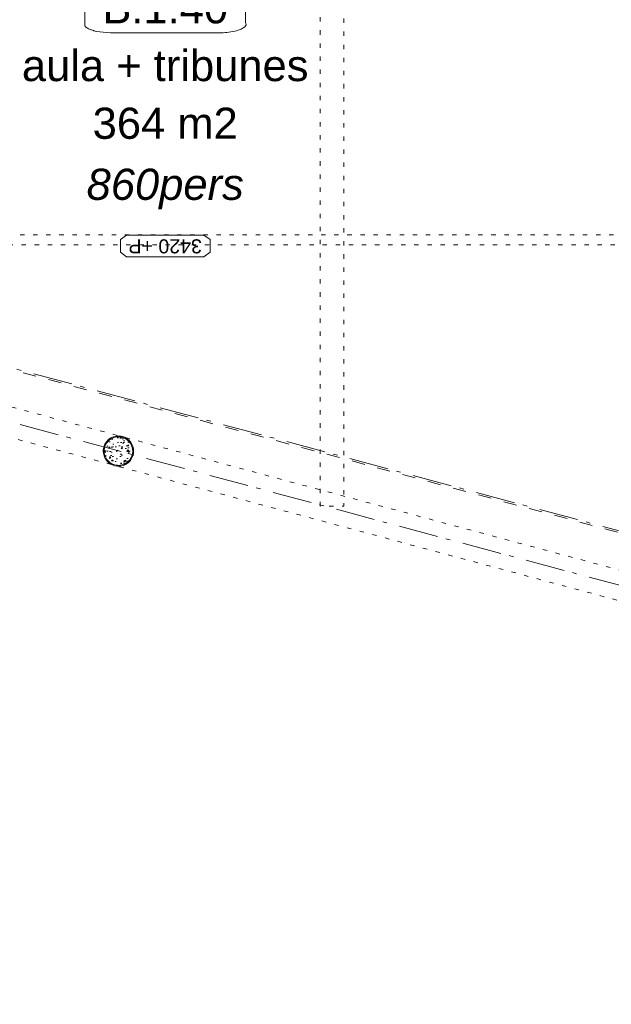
# Model space of a CAD drawing. Header units: millimetres. Extents: x -62314 to 79800, y -34032 to 28340.
# Tile 118 of 256: x 58100 to 62882, y -14054 to -6102. Entities that reach past the tile are written whole.
import ezdxf
from ezdxf.enums import TextEntityAlignment as Align

# ---------------------------------------------------------------- set-up
doc = ezdxf.new("R2010")
doc.units = ezdxf.units.MM
doc.header["$LTSCALE"] = 508
doc.header["$PDMODE"] = 1
doc.header["$PDSIZE"] = -2
for name, pattern in [('Dash Style-1', [0.41664, 0.20828, -0.20836]), ('Dash Style-5', [0.20828000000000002, 0.069425, -0.138855]), ('Dash Style-6', [1.0416400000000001, 0.625, -0.20828, 0.06943000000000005, -0.13893])]:
    doc.linetypes.add(name, pattern=pattern)
for name, color, linetype, lineweight in [('(00) tekening-aanzicht grijs', 8, 'Continuous', 0), ('(00) tekening-stramien-algemeen', 7, 'Dash Style-6', 0), ('(00) tekst-ruimtenummer-algemeen', 8, 'Continuous', 0), ('(00) tekst-ruimtenummer-gradering', 8, 'Continuous', 0), ('(28) hoofddraagconstructie-bovenliggend', 1, 'Dash Style-5', 0), ('(__) constructies_materialen-q beton', 6, 'Continuous', 0), ('(__) constructies_materialen-Xh2 staalproducten', 1, 'Continuous', 0), ('None', 7, 'Continuous', 0)]:
    doc.layers.add(name, color=color, linetype=linetype, lineweight=lineweight)
doc.styles.add('Arial', font='Arial')
doc.styles.add('Arial Italic (italic)', font='Arial Italic')

# ---------------------------------------------------------------- blocks, each defined once
blk = doc.blocks.new('(00)-1-ruimtenummer-200')
at = {"layer": '(00) tekst-ruimtenummer-algemeen', "color": 17, "lineweight": 0, "transparency": 33554687}
blk.add_open_spline([(433.3333333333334, 617.9722222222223), (491.3889916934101, 617.9722222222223), (591.9443416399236, 600.3272716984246), (650, 569.7653208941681), (650, 420.4166666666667), (650, 271.0680124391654), (591.9443416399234, 240.5060616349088), (491.3889916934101, 222.8611111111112), (-1.387778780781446e-13, 222.8611111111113), (-491.3889916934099, 222.8611111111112), (-591.9443416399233, 240.5060616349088), (-650, 271.0680124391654), (-650, 420.4166666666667), (-650.0000000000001, 569.765320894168), (-591.9443416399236, 600.3272716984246), (-491.3889916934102, 617.9722222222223), (-14.5139145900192, 617.9722222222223), (433.3333333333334, 617.9722222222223)], degree=2, knots=[0, 0, 0, 0.01329560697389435, 0.02659121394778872, 0.03988682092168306, 0.2516619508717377, 0.2649575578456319, 0.2782531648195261, 0.2915487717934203, 0.5033239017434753, 0.5166195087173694, 0.5299151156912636, 0.5432107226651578, 0.7549858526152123, 0.7682814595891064, 0.7815770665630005, 0.7948726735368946, 1, 1, 1], dxfattribs=at)
at = {"layer": 'None', "color": 7, "linetype": 'Continuous', "lineweight": 0}
blk.add_point((0, 0), dxfattribs=at)
at = {"layer": '(00) tekst-ruimtenummer-algemeen', "color": 17, "transparency": 33554687, "style": 'Arial'}
for tag, p in [('nummer', (0, 222.8611111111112)), ('naam', (0, -243.4166666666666)), ('oppervlak', (0, -709.6944444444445))]:
    blk.add_attdef(tag, text='', height=251.7216435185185, dxfattribs=at).set_placement(p, align=Align.BOTTOM_CENTER)
at = {"layer": '(00) tekst-ruimtenummer-gradering', "color": 17, "transparency": 33554687, "style": 'Arial Italic (italic)'}
blk.add_attdef('personen', text='', height=251.7216435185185, dxfattribs=at).set_placement((0, -875.472800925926), align=Align.TOP_CENTER)
at = {"layer": 'None', "color": 0, "flags": 1}
blk.add_attdef('klasse', (-1353.233506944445, -1667.782291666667), '', height=251.7216435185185, dxfattribs=at)
blk = doc.blocks.new('00 peil_pg_200')
at = {"layer": 'None', "color": 17, "lineweight": 0, "transparency": 33554687, "flags": 128}
blk.add_lwpolyline([(-313.0681818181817, 83.71875), (-362.4999999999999, 46.21875), (-362.4999999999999, -53.78125000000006), (-313.0681818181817, -91.28125), (313.0681818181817, -91.28125), (362.5000000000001, -53.78125000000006), (362.5000000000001, 46.21875), (313.0681818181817, 83.71875)], close=True, dxfattribs=at)
at = {"layer": 'None', "color": 17, "style": 'Arial'}
blk.add_attdef('peil', text='', height=113.2747395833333, dxfattribs=at).set_placement((0, 0), align=Align.MIDDLE_CENTER)
at = {"layer": 'None', "color": 0, "flags": 1}
blk.add_attdef('opmerking', (-362.4999999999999, -295.17578125), '', height=113.2747395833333, dxfattribs=at)
blk = doc.blocks.new('kolom 244.5x6.3-staal-beton')
at = {"layer": '(__) constructies_materialen-q beton', "linetype": 'Continuous', "lineweight": 0, "transparency": 33554687}
h = blk.add_hatch(dxfattribs=at)
h.set_pattern_fill('(__)q beton gewapend fijn 1_5', color=253, style=0, pattern_type=2)
h.set_pattern_definition([(95, (0, 0), (77.05205769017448, 64.65435867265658), [10.4775, -115.2525])])
h.paths.add_polyline_path([(115.4999999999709, 7.072335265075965e-15), (114.9438359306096, -11.32097970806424), (113.280699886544, -22.53293219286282), (110.526608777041, -33.5278802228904), (106.7080860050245, -44.19993643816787), (101.8619060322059, -54.44632310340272), (96.03474022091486, -64.16836191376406), (89.28270736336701, -73.27242432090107), (81.67083322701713, -81.67083322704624), (73.27242432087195, -89.28270736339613), (64.16836191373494, -96.03474022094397), (54.44632310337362, -101.861906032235), (44.19993643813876, -106.7080860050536), (33.5278802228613, -110.5266087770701), (22.53293219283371, -113.2806998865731), (11.32097970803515, -114.9438359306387), (-2.91038304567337e-11, -115.5), (-11.32097970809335, -114.9438359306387), (-22.53293219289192, -113.2806998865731), (-33.52788022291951, -110.5266087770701), (-44.19993643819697, -106.7080860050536), (-54.44632310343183, -101.861906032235), (-64.16836191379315, -96.03474022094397), (-73.27242432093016, -89.28270736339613), (-81.67083322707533, -81.67083322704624), (-89.28270736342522, -73.27242432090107), (-96.03474022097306, -64.16836191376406), (-101.8619060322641, -54.44632310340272), (-106.7080860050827, -44.19993643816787), (-110.5266087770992, -33.5278802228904), (-113.2806998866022, -22.53293219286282), (-114.9438359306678, -11.32097970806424), (-115.5000000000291, 7.072335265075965e-15), (-114.9438359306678, 11.32097970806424), (-113.2806998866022, 22.53293219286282), (-110.5266087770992, 33.5278802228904), (-106.7080860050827, 44.19993643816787), (-101.8619060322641, 54.44632310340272), (-96.03474022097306, 64.16836191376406), (-89.28270736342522, 73.27242432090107), (-81.67083322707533, 81.67083322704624), (-73.27242432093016, 89.28270736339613), (-64.16836191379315, 96.03474022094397), (-54.44632310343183, 101.861906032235), (-44.19993643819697, 106.7080860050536), (-33.52788022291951, 110.5266087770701), (-22.53293219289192, 113.2806998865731), (-11.32097970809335, 114.9438359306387), (-2.91038304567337e-11, 115.5), (11.32097970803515, 114.9438359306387), (22.53293219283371, 113.2806998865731), (33.5278802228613, 110.5266087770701), (44.19993643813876, 106.7080860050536), (54.44632310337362, 101.861906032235), (64.16836191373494, 96.03474022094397), (73.27242432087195, 89.28270736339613), (81.67083322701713, 81.67083322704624), (89.28270736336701, 73.27242432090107), (96.03474022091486, 64.16836191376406), (101.8619060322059, 54.44632310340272), (106.7080860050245, 44.19993643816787), (110.526608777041, 33.5278802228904), (113.280699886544, 22.53293219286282), (114.9438359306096, 11.32097970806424)])
h = blk.add_hatch(dxfattribs=at)
h.set_pattern_fill('(__)q beton gewapend fijn 1_5-1', color=8, style=0, pattern_type=2)
h.set_pattern_definition([(40.00000000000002, (0, 0), (-88.00983895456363, 60.59735359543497), [8.382000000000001, -92.202]), (145.451, (6.420980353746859, 5.387844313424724), (-10.95718694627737, 125.2516302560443), [8.9045, -97.9495]), (91.1842, (-19.75656346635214, 19.75656346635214), (121.7756337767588, 89.07437708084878), [15.71625, -172.87875]), (141.6356, (-9.608612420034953, 27.17943104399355), (-3.897379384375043, 188.5545378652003), [13.35675, -146.92425]), (36.18400000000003, (-19.75656346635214, 19.75656346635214), (-3.897064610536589, 188.5545119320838), [12.573, -138.303]), (66, (-4.939140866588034, 24.69570433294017), (98.73630320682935, 19.19239741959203), [10.4775, -115.2525]), (11.00000000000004, (-4.939140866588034, 24.69570433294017), (-47.59695958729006, 95.66765625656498), [8.382000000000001, -92.202]), (116.4514, (3.28884556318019, 26.29505259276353), (51.13902178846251, 114.8600508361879), [8.9045, -97.9495]), (82.50000000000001, (0, 0), (-31.68300798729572, 34.08537752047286), [0.011, -277.22365]), (82.50000000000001, (302.014526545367, 2294.028082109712), (-31.68300798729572, 34.08537752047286), [0.011, -277.22365]), (82.50000000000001, (302.0509955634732, 2294.30509180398), (-31.68300798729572, 34.08537752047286), [0.011, -277.22365]), (82.50000000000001, (612.4023396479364, 4651.657590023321), (-31.68300798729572, 34.08537752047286), [0.011, -277.22365]), (82.50000000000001, (612.4388086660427, 4651.934599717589), (-31.68300798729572, 34.08537752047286), [0.011, -277.22365]), (52.5, (0, 0), (-12.97435002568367, 64.94785015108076), [0.011, -177.61755]), (52.5, (825.3347358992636, 1075.597168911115), (-12.97435002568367, 64.94785015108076), [0.011, -177.61755]), (52.5, (825.5048238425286, 1075.818831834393), (-12.97435002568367, 64.94785015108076), [0.011, -177.61755]), (52.5, (2201.669364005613, 2869.271377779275), (-12.97435002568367, 64.94785015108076), [0.011, -177.61755]), (52.5, (2201.839451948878, 2869.493040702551), (-12.97435002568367, 64.94785015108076), [0.011, -177.61755]), (12.5, (-22.02856826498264, -22.02856826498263), (54.9603246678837, 50.50440757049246), [0.011, -288.4695]), (12.5, (844.311515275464, 170.034404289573), (54.9603246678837, 50.50440757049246), [0.011, -288.4695]), (12.5, (844.5842923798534, 170.0948775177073), (54.9603246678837, 50.50440757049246), [0.011, -288.4695]), (12.5, (3546.987065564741, 769.2031486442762), (54.9603246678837, 50.50440757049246), [0.011, -288.4695]), (12.5, (3547.259842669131, 769.2636218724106), (54.9603246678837, 50.50440757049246), [0.011, -288.4695]), (2.499999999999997, (-31.90684999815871, -31.90684999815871), (47.72014743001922, 67.4973160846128), [0.011, -220.4356]), (2.499999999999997, (1120.498170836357, 18.40823982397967), (47.72014743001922, 67.4973160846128), [0.011, -220.4356]), (2.499999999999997, (1120.777304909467, 18.42042708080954), (47.72014743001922, 67.4973160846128), [0.011, -220.4356]), (2.499999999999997, (2957.367852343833, 98.60770211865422), (47.72014743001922, 67.4973160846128), [0.011, -220.4356]), (2.499999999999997, (2957.646986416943, 98.61988937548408), (47.72014743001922, 67.4973160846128), [0.011, -220.4356])])
h.paths.add_polyline_path([(115.4999999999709, 7.072335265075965e-15), (114.9438359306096, -11.32097970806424), (113.280699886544, -22.53293219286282), (110.526608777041, -33.5278802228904), (106.7080860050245, -44.19993643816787), (101.8619060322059, -54.44632310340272), (96.03474022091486, -64.16836191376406), (89.28270736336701, -73.27242432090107), (81.67083322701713, -81.67083322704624), (73.27242432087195, -89.28270736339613), (64.16836191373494, -96.03474022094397), (54.44632310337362, -101.861906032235), (44.19993643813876, -106.7080860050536), (33.5278802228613, -110.5266087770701), (22.53293219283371, -113.2806998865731), (11.32097970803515, -114.9438359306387), (-2.91038304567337e-11, -115.5), (-11.32097970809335, -114.9438359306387), (-22.53293219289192, -113.2806998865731), (-33.52788022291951, -110.5266087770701), (-44.19993643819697, -106.7080860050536), (-54.44632310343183, -101.861906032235), (-64.16836191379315, -96.03474022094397), (-73.27242432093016, -89.28270736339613), (-81.67083322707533, -81.67083322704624), (-89.28270736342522, -73.27242432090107), (-96.03474022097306, -64.16836191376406), (-101.8619060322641, -54.44632310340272), (-106.7080860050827, -44.19993643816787), (-110.5266087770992, -33.5278802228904), (-113.2806998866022, -22.53293219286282), (-114.9438359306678, -11.32097970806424), (-115.5000000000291, 7.072335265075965e-15), (-114.9438359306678, 11.32097970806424), (-113.2806998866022, 22.53293219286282), (-110.5266087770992, 33.5278802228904), (-106.7080860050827, 44.19993643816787), (-101.8619060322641, 54.44632310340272), (-96.03474022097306, 64.16836191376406), (-89.28270736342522, 73.27242432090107), (-81.67083322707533, 81.67083322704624), (-73.27242432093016, 89.28270736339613), (-64.16836191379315, 96.03474022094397), (-54.44632310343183, 101.861906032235), (-44.19993643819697, 106.7080860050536), (-33.52788022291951, 110.5266087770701), (-22.53293219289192, 113.2806998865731), (-11.32097970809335, 114.9438359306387), (-2.91038304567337e-11, 115.5), (11.32097970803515, 114.9438359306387), (22.53293219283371, 113.2806998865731), (33.5278802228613, 110.5266087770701), (44.19993643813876, 106.7080860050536), (54.44632310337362, 101.861906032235), (64.16836191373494, 96.03474022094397), (73.27242432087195, 89.28270736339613), (81.67083322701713, 81.67083322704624), (89.28270736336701, 73.27242432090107), (96.03474022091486, 64.16836191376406), (101.8619060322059, 54.44632310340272), (106.7080860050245, 44.19993643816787), (110.526608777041, 33.5278802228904), (113.280699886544, 22.53293219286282), (114.9438359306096, 11.32097970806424)])
at = {"layer": '(__) constructies_materialen-q beton', "color": 5, "lineweight": 0, "transparency": 33554687, "flags": 128}
blk.add_lwpolyline([(115.4999999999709, 7.072335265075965e-15), (114.9438359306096, -11.32097970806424), (113.280699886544, -22.53293219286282), (110.526608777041, -33.5278802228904), (106.7080860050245, -44.19993643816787), (101.8619060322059, -54.44632310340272), (96.03474022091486, -64.16836191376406), (89.28270736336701, -73.27242432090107), (81.67083322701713, -81.67083322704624), (73.27242432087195, -89.28270736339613), (64.16836191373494, -96.03474022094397), (54.44632310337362, -101.861906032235), (44.19993643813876, -106.7080860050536), (33.5278802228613, -110.5266087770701), (22.53293219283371, -113.2806998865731), (11.32097970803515, -114.9438359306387), (-2.91038304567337e-11, -115.5), (-11.32097970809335, -114.9438359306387), (-22.53293219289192, -113.2806998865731), (-33.52788022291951, -110.5266087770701), (-44.19993643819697, -106.7080860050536), (-54.44632310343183, -101.861906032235), (-64.16836191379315, -96.03474022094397), (-73.27242432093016, -89.28270736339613), (-81.67083322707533, -81.67083322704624), (-89.28270736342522, -73.27242432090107), (-96.03474022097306, -64.16836191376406), (-101.8619060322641, -54.44632310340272), (-106.7080860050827, -44.19993643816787), (-110.5266087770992, -33.5278802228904), (-113.2806998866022, -22.53293219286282), (-114.9438359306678, -11.32097970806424), (-115.5000000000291, 7.072335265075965e-15), (-114.9438359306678, 11.32097970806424), (-113.2806998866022, 22.53293219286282), (-110.5266087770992, 33.5278802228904), (-106.7080860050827, 44.19993643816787), (-101.8619060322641, 54.44632310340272), (-96.03474022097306, 64.16836191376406), (-89.28270736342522, 73.27242432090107), (-81.67083322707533, 81.67083322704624), (-73.27242432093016, 89.28270736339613), (-64.16836191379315, 96.03474022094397), (-54.44632310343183, 101.861906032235), (-44.19993643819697, 106.7080860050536), (-33.52788022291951, 110.5266087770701), (-22.53293219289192, 113.2806998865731), (-11.32097970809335, 114.9438359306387), (-2.91038304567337e-11, 115.5), (11.32097970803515, 114.9438359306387), (22.53293219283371, 113.2806998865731), (33.5278802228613, 110.5266087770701), (44.19993643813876, 106.7080860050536), (54.44632310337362, 101.861906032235), (64.16836191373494, 96.03474022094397), (73.27242432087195, 89.28270736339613), (81.67083322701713, 81.67083322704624), (89.28270736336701, 73.27242432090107), (96.03474022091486, 64.16836191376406), (101.8619060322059, 54.44632310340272), (106.7080860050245, 44.19993643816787), (110.526608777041, 33.5278802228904), (113.280699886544, 22.53293219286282), (114.9438359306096, 11.32097970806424)], close=True, dxfattribs=at)
at = {"layer": '(__) constructies_materialen-Xh2 staalproducten', "color": 3, "lineweight": 0, "transparency": 33554687, "flags": 128}
for points in [[(-122.5000000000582, 0, -0.4142135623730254), (-2.91038304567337e-11, 122.5, -0.4142135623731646), (122.5, 0, -0.4142135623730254), (-2.91038304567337e-11, -122.5, -0.4142135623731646)], [(-115.5000000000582, 0, -0.4142135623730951), (-5.820766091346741e-11, 115.5, -0.4142135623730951), (115.4999999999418, 0, -0.4142135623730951), (-5.820766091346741e-11, -115.5, -0.4142135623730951)]]:
    blk.add_lwpolyline(points, format="xyb", close=True, dxfattribs=at)
at = {"layer": 'None', "color": 7, "linetype": 'Continuous', "lineweight": 0, "transparency": 33554687}
blk.add_point((0, 0), dxfattribs=at)
blk = doc.blocks.new('blok b-v1-gevel_constructie')
at = {"layer": '(28) hoofddraagconstructie-bovenliggend', "color": 2, "lineweight": 0, "transparency": 33554687, "flags": 128}
for points in [[(10387.5920037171, 30711.54669317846), (14035.78033971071, 17096.32249369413), (13852.25443273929, 17047.14687503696), (10204.06609674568, 30662.37107452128)], [(-1015.04994004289, 15330.55438912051), (18591.78208226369, 20584.18920567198), (18612.48760590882, 20506.91513957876), (-994.3444163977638, 15253.28032302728)], [(6476.489670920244, 17174.47970323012), (20135.48967092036, 17174.47970323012), (20135.48967092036, 16934.47970323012), (6476.489670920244, 16934.47970323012)]]:
    blk.add_lwpolyline(points, close=True, dxfattribs=at)
at = {"layer": 'None', "color": 17, "transparency": 33554687}
blk.add_blockref('kolom 244.5x6.3-staal-beton', (12162.32818622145, 17054.47970323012), dxfattribs=at)
blk = doc.blocks.new('blok B 01 (2D)')
at = {"layer": '(00) tekening-aanzicht grijs', "color": 17, "lineweight": 0, "transparency": 33554687, "flags": 128}
blk.add_lwpolyline([(67147.09514475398, 17815), (67147.15076180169, 17815, 0.1202174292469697), (58755.97869545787, 30980.71516813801), (59001.1065498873, 31046.44447577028), (59684.33452718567, 30368.23963572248), (59885.20713932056, 30565.96818297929, -0.1122644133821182), (67637.5087248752, 17925.97122153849, -0.0004036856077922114), (67654.78701621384, 17874.81962679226), (67653.58647467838, 17874.12649381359, -0.06882297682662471), (67692.99967906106, 17589.14521631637), (67692.99967906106, 8520.644394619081), (67192.99967906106, 8520.644394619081), (67192.99967906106, 17589.14521631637, 0.0818218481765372), (67163.93298877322, 17765.57788571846)], format="xyb", dxfattribs=at)
at = {"layer": '(28) hoofddraagconstructie-bovenliggend', "color": 2, "lineweight": 0, "transparency": 33554687, "flags": 128}
blk.add_lwpolyline([(53956.49967906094, 17174.46181179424), (67615.49967906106, 17174.46181179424), (67615.49967906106, 16934.46181179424), (53956.49967906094, 16934.46181179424)], close=True, dxfattribs=at)
at = {"layer": 'None', "color": 17, "transparency": 33554687}
blk.add_blockref('blok b-v1-gevel_constructie', (47480.01000814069, -0.01789143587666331), dxfattribs=at)
blk = doc.blocks.new('Group-176-1')
at = {"layer": '(00) tekening-stramien-algemeen', "color": 2, "lineweight": 0, "transparency": 33554687}
for p, q in [((71038.01204931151, 6410.013377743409), (50512.97184040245, 6410.013377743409)), ((71037.49955127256, 5986.013238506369), (50512.99917291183, 5986.013238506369))]:
    blk.add_line(p, q, dxfattribs=at)
blk = doc.blocks.new('Stramien blok B')
at = {"layer": '(00) tekening-stramien-algemeen', "color": 2, "lineweight": 0, "transparency": 33554687}
blk.add_arc((35700.80820896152, -3868.706813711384), 33612.33099617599, 18.04470810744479, 49.82225263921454, dxfattribs=at)
at = {"layer": 'None', "color": 17, "transparency": 33554687}
blk.add_blockref('Group-176-1', (0, 0), dxfattribs=at)

msp = doc.modelspace()

# ---------------------------------------------------------------- linework, layer by layer
at = {"layer": 'None', "color": 17, "linetype": 'Dash Style-1', "lineweight": 0, "transparency": 33554687, "flags": 128}
msp.add_lwpolyline([(51623.63558727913, -13551.48522014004), (53208.72523196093, -7635.850142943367), (66381.05997573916, -11165.3666387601)], dxfattribs=at)

# ---------------------------------------------------------------- block references
at = {"layer": 'None', "color": 17, "transparency": 33554687}
for name, p, rotation in [('blok B 01 (2D)', (-3125.943378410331, -10622.92537699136), 344.9999999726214), ('Stramien blok B', (0, 0), 344.9999645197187)]:
    msp.add_blockref(name, p, dxfattribs=dict(at, rotation=rotation))
msp.add_blockref('(00)-1-ruimtenummer-200', (59276.13108933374, -6430.19138124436), dxfattribs=at).add_auto_attribs({'nummer': 'B.1.40', 'naam': 'aula + tribunes', 'oppervlak': '364 m2', 'personen': '860pers'})
ref = msp.add_blockref('00 peil_pg_200', (59276.13108933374, -7932.552492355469), dxfattribs=dict(at, xscale=-1, rotation=180))
ref.add_attrib('peil', '3420 +P', dxfattribs={"color": 17, "height": 113.2747395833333, "rotation": 180, "style": 'Arial'}).set_placement((59276.13108933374, -7932.552492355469), align=Align.MIDDLE_CENTER)

doc.saveas('drawing.dxf')
